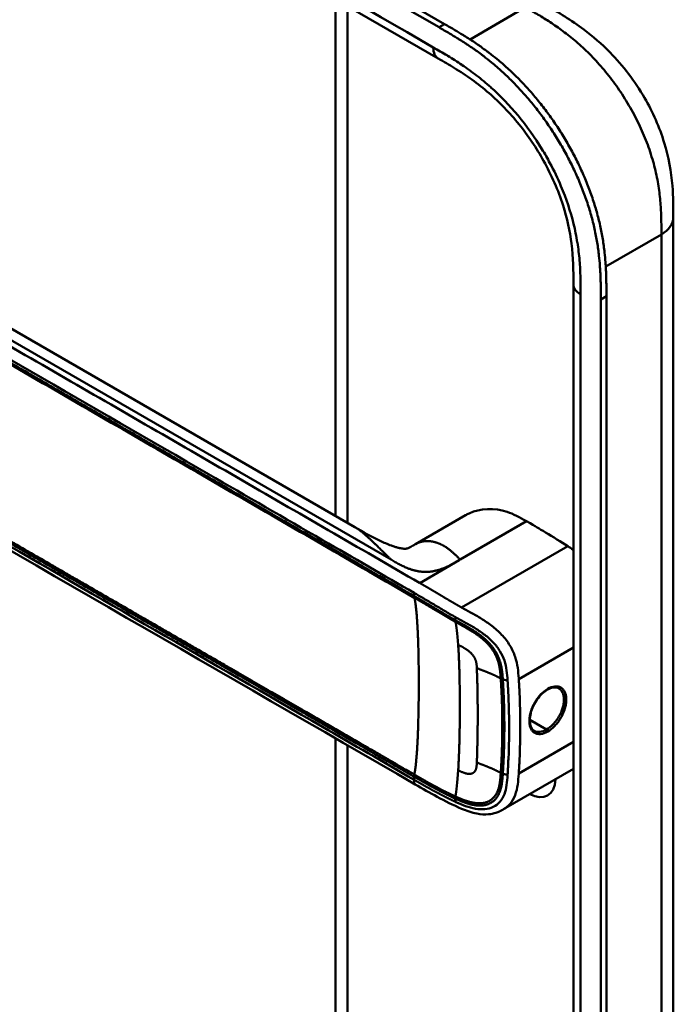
# Model space of a CAD drawing. Header units: millimetres. Extents: x 20 to 833, y 20 to 574.
# Tile 3 of 12: x 214 to 246, y 73 to 122. Entities that reach past the tile are written whole.
import ezdxf

# ---------------------------------------------------------------- set-up
doc = ezdxf.new("R2010")
doc.units = ezdxf.units.MM
doc.header["$LTSCALE"] = 2
doc.layers.add('Sichtbare Kanten(DIN)', color=7, linetype='Continuous', lineweight=50)
doc.layers.add('Sichtbare tangentiale Kanten(DIN)', color=7, linetype='Continuous', lineweight=50)

msp = doc.modelspace()

# ---------------------------------------------------------------- linework, layer by layer
at = {"layer": 'Sichtbare Kanten(DIN)'}
for p, q in [((234.115, 121.235), (189.29, 147.115)), ((189.564, 147.273), (234.39, 121.393)), ((234.081, 119.706), (193.091, 143.372)), ((229.036, 97.305), (229.036, 122.618)), ((234.081, 119.706), (234.081, 119.706)), ((229.988, 96.755), (198.221, 115.096)), ((245.601, 111.909), (245.601, 111.909)), ((240.704, 108.643), (240.704, 108.643)), ((240.704, 46.775), (240.704, 108.643)), ((242.32, 108.067), (242.32, 45.546)), ((242.046, 45.387), (242.046, 107.908)), ((235.415, 97.336), (232.958, 95.917)), ((229.036, 96.405), (229.036, 96.405)), ((229.036, 95.609), (229.036, 95.609)), ((232.615, 94.338), (232.615, 94.338)), ((232.528, 93.592), (232.528, 93.592)), ((232.74, 93.47), (232.74, 93.47)), ((237.189, 91.48), (237.189, 91.48)), ((235.662, 90.598), (235.663, 90.599)), ((237.207, 89.691), (237.207, 89.691)), ((229.036, 86.756), (229.036, 86.756)), ((229.036, 86.607), (229.036, 86.607)), ((229.036, 54.591), (229.036, 86.408)), ((237.307, 86.059), (237.307, 86.059)), ((237.539, 85.983), (237.539, 85.983)), ((240.704, 84.908), (237.284, 82.933)), ((232.946, 84.151), (232.946, 84.151)), ((237.284, 82.933), (237.284, 82.933))]:
    msp.add_line(p, q, dxfattribs=at)
for centre, major_axis, start_param, end_param in [((236.7, 91.198), (-2.8, 4.85), 0.009893, 0.010537), ((236.644, 91.165), (-2.76, 4.78), 6.246868, 6.247662), ((236.644, 91.165), (-2.34, 4.053), 6.056192, 6.056239), ((236.672, 91.181), (-2.32, 4.018), 6.063042, 6.063091), ((236.757, 91.23), (-2.3, 3.984), 6.09801, 6.098059), ((236.587, 91.132), (-2.3, 3.984), 6.012295, 6.012343), ((236.53, 91.1), (-2.26, 3.914), 5.965961, 5.96598), ((236.699, 91.199), (2.799, -4.849), 3.755149, 3.755152), ((236.644, 91.165), (-2.76, 4.78), 0.596305, 0.596308), ((236.813, 91.263), (-2.26, 3.914), 0.608456, 0.608473), ((236.87, 91.295), (-1.91, 3.309), 0.599588, 0.599593), ((236.587, 91.132), (2.3, -3.984), 3.918137, 3.918157), ((236.644, 91.165), (2.34, -4.053), 3.935383, 3.935402), ((236.53, 91.1), (-2.26, 3.914), 0.758688, 0.758708), ((236.672, 91.181), (-2.32, 4.018), 0.802604, 0.802622), ((236.644, 91.165), (2.34, -4.053), 5.30555, 5.3057), ((236.813, 91.263), (-2.26, 3.914), 2.483048, 2.483052), ((236.644, 91.165), (-2.76, 4.78), 2.193163, 2.193278), ((236.644, 91.165), (-2.76, 4.78), 2.502702, 2.502706), ((236.7, 91.198), (2.8, -4.85), 5.62772, 5.627723), ((238.51, 85.221), (0.93, -1.611), 5.076761, 5.076776), ((238.51, 85.221), (0.93, -1.611), 5.538923, 7.027295)]:
    msp.add_ellipse(centre, major_axis=major_axis, ratio=0.57735, start_param=start_param, end_param=end_param, dxfattribs=at)
for points, knots in [([(239.361, 122.312), (239.961, 121.965), (240.599, 121.59), (241.66, 120.796), (242.097, 120.419), (243.138, 119.355), (243.722, 118.593), (244.596, 117.083), (244.927, 116.331), (245.371, 114.877), (245.498, 114.158), (245.6, 112.933), (245.601, 112.407), (245.601, 111.909)], [0, 0, 0, 0, 0.636767, 0.636767, 1.094754, 1.094754, 1.798559, 1.798559, 2.40297, 2.40297, 2.975021, 2.975021, 3.432636, 3.432636, 3.432636, 3.432636]), ([(242.046, 107.908), (242.046, 108.006), (242.046, 108.201), (242.044, 108.448), (242.041, 108.698), (242.036, 108.899), (242.026, 109.154), (242.015, 109.36), (241.994, 109.672), (241.965, 109.989), (241.906, 110.474), (241.834, 110.913), (241.718, 111.47), (241.605, 111.922), (241.438, 112.49), (241.283, 112.947), (241.065, 113.516), (240.872, 113.969), (240.608, 114.53), (240.379, 114.973), (240.073, 115.516), (239.814, 115.941), (239.472, 116.46), (239.186, 116.863), (238.814, 117.35), (238.506, 117.724), (238.11, 118.173), (237.785, 118.516), (237.37, 118.921), (237.032, 119.228), (236.648, 119.551), (236.391, 119.756), (236.132, 119.951), (235.959, 120.077), (235.743, 120.229), (235.571, 120.346), (235.355, 120.489), (235.182, 120.599), (234.924, 120.759), (234.582, 120.965), (234.284, 121.137), (234.115, 121.235)], [0.0000095, 0.0000095, 0.0000095, 0.0000095, 0.0208425, 0.0416756, 0.0520922, 0.0729253, 0.0833418, 0.1041749, 0.1145915, 0.1458411, 0.1666742, 0.2083404, 0.2291735, 0.2708396, 0.2916727, 0.3333389, 0.354172, 0.3958382, 0.4166713, 0.4583375, 0.4791706, 0.5208368, 0.5416698, 0.583336, 0.6041691, 0.6458353, 0.6666684, 0.7083346, 0.7291677, 0.7708339, 0.7916669, 0.8229166, 0.8333331, 0.8541662, 0.8645828, 0.8854159, 0.8958324, 0.9166655, 0.927082, 0.9583317, 0.9999979, 0.9999979, 0.9999979, 0.9999979]), ([(234.39, 121.393), (234.559, 121.296), (234.856, 121.124), (235.198, 120.918), (235.457, 120.757), (235.629, 120.647), (235.845, 120.505), (236.018, 120.387), (236.234, 120.235), (236.406, 120.11), (236.665, 119.914), (236.923, 119.71), (237.307, 119.386), (237.644, 119.08), (238.059, 118.674), (238.384, 118.332), (238.781, 117.883), (239.089, 117.508), (239.461, 117.021), (239.747, 116.618), (240.088, 116.1), (240.348, 115.674), (240.653, 115.131), (240.882, 114.688), (241.146, 114.128), (241.34, 113.674), (241.558, 113.105), (241.712, 112.649), (241.879, 112.08), (241.993, 111.629), (242.108, 111.071), (242.18, 110.632), (242.24, 110.148), (242.268, 109.831), (242.29, 109.518), (242.3, 109.312), (242.31, 109.058), (242.315, 108.856), (242.319, 108.607), (242.32, 108.36), (242.32, 108.164), (242.32, 108.067)], [-0.9999979, -0.9999979, -0.9999979, -0.9999979, -0.9583317, -0.927082, -0.9166655, -0.8958324, -0.8854159, -0.8645828, -0.8541662, -0.8333331, -0.8229166, -0.7916669, -0.7708339, -0.7291677, -0.7083346, -0.6666684, -0.6458353, -0.6041691, -0.583336, -0.5416698, -0.5208368, -0.4791706, -0.4583375, -0.4166713, -0.3958382, -0.354172, -0.3333389, -0.2916727, -0.2708396, -0.2291735, -0.2083404, -0.1666742, -0.1458411, -0.1145915, -0.1041749, -0.0833418, -0.0729253, -0.0520922, -0.0416756, -0.0208425, -0.0000095, -0.0000095, -0.0000095, -0.0000095]), ([(240.704, 108.643), (240.704, 109.306), (240.698, 109.953), (240.536, 111.239), (240.4, 111.874), (239.961, 113.243), (239.633, 113.995), (238.888, 115.327), (238.478, 115.934), (237.579, 117.051), (237.077, 117.568), (236.015, 118.491), (235.445, 118.888), (234.612, 119.399), (234.348, 119.551), (234.081, 119.706)], [0, 0, 0, 0, 0.609028, 0.609028, 1.140262, 1.140262, 1.745142, 1.745142, 2.28517, 2.28517, 2.850958, 2.850958, 3.470181, 3.470181, 3.753639, 3.753639, 3.753639, 3.753639]), ([(245.601, 111.909), (245.601, 101.023), (245.601, 90.136), (245.601, 69.513), (245.601, 59.777), (245.601, 50.041)], [0, 0, 0, 0, 10, 10, 18.94314, 18.94314, 18.94314, 18.94314]), ([(232.946, 84.151), (223.518, 89.594), (214.09, 95.037), (202.096, 101.962), (199.529, 103.443), (195.68, 105.667), (194.381, 106.405), (192.633, 107.643), (192.072, 108.089), (191.396, 108.846), (191.194, 109.125), (190.978, 109.583), (190.92, 109.748), (190.861, 110.009), (190.846, 110.1), (190.831, 110.244), (190.827, 110.293), (190.824, 110.37), (190.823, 110.397), (190.822, 110.44), (190.821, 110.455), (190.821, 110.479), (190.821, 110.487), (190.821, 110.501), (190.821, 110.506), (190.821, 110.514), (190.821, 110.517), (190.821, 110.522), (190.821, 110.523), (190.821, 110.526), (190.821, 110.528), (190.821, 110.529)], [0.000012, 0.000012, 0.000012, 0.000012, 10, 10, 12.721815, 12.721815, 14.083382, 14.083382, 14.788117, 14.788117, 15.165559, 15.165559, 15.364309, 15.364309, 15.466235, 15.466235, 15.51796, 15.51796, 15.544267, 15.544267, 15.557804, 15.557804, 15.564928, 15.564928, 15.568801, 15.568801, 15.570957, 15.570957, 15.572137, 15.572137, 15.573377, 15.573377, 15.573377, 15.573377]), ([(238.408, 97.039), (238.065, 97.237), (237.77, 97.398), (237.461, 97.501), (236.82, 97.714), (236.136, 97.677), (235.594, 97.428), (235.533, 97.4), (235.473, 97.369), (235.416, 97.336)], [-2.989299, -2.989299, -2.989299, -2.989299, -2.535557, -2.535557, -2.535557, -1.593411, -1.593411, -1.593411, -1.487163, -1.487163, -1.487163, -1.487163]), ([(240.424, 95.821), (240.095, 96.028), (239.703, 96.273), (238.984, 96.706), (238.905, 96.752), (238.408, 97.039)], [-1.067267, -1.067267, -1.067267, -1.067267, -0.527761, -0.527761, 0, 0, 0, 0]), ([(229.99, 96.754), (230.376, 96.531), (230.778, 96.294), (231.402, 96.001), (231.585, 95.921), (231.838, 95.83), (231.895, 95.81), (232.006, 95.775), (232.06, 95.759), (232.136, 95.74), (232.16, 95.734), (232.205, 95.723), (232.226, 95.719), (232.284, 95.708), (232.315, 95.703), (232.388, 95.694), (232.414, 95.694), (232.457, 95.694), (232.471, 95.695), (232.525, 95.702), (232.556, 95.705), (232.71, 95.778), (232.762, 95.805), (232.835, 95.846)], [0, 0, 0, 0, 0.412798, 0.412798, 0.571706, 0.571706, 0.617207, 0.617207, 0.658837, 0.658837, 0.679527, 0.679527, 0.700225, 0.700225, 0.742052, 0.742052, 0.82549, 0.82549, 0.921407, 0.921407, 1.209516, 1.209516, 1.309538, 1.309538, 1.309538, 1.309538]), ([(239.427, 88.793), (239.341, 88.744), (239.254, 88.678), (239.087, 88.52), (239.006, 88.426), (238.861, 88.222), (238.796, 88.11), (238.688, 87.881), (238.645, 87.761), (238.587, 87.53), (238.571, 87.416), (238.567, 87.211), (238.579, 87.117), (238.625, 86.961), (238.661, 86.896), (238.73, 86.818), (238.758, 86.795), (238.79, 86.777)], [0, 0, 0, 0, 0.0929743, 0.0929743, 0.1876662, 0.1876662, 0.2826213, 0.2826213, 0.3785871, 0.3785871, 0.4744447, 0.4744447, 0.5687909, 0.5687909, 0.662474, 0.662474, 0.7185746, 0.7185746, 0.7185746, 0.7185746]), ([(239.991, 88.855), (239.925, 88.892), (239.845, 88.91), (239.672, 88.898), (239.577, 88.871), (239.463, 88.813), (239.445, 88.804), (239.427, 88.793)], [0, 0, 0, 0, 0.1124138, 0.1124138, 0.2176118, 0.2176118, 0.2371353, 0.2371353, 0.2371353, 0.2371353]), ([(237.284, 82.933), (237.279, 82.931), (237.274, 82.928), (237.262, 82.921), (237.256, 82.917), (237.24, 82.908), (237.23, 82.903), (237.204, 82.889), (237.188, 82.88), (237.143, 82.856), (237.113, 82.842), (237.025, 82.802), (236.965, 82.779), (236.787, 82.722), (236.667, 82.698), (236.356, 82.67), (236.163, 82.685), (235.717, 82.768), (235.465, 82.857), (234.807, 83.134), (234.416, 83.335), (233.666, 83.737), (233.306, 83.943), (232.946, 84.151)], [0, 0, 0, 0, 0.004984, 0.004984, 0.010551, 0.010551, 0.018857, 0.018857, 0.032649, 0.032649, 0.058506, 0.058506, 0.111776, 0.111776, 0.219064, 0.219064, 0.389016, 0.389016, 0.623188, 0.623188, 1.027902, 1.027902, 1.409262, 1.409262, 1.409262, 1.409262])]:
    msp.add_open_spline(points, degree=3, knots=knots, dxfattribs=at)
for points, degree in [([(229.989, 96.755), (229.989, 96.755), (229.989, 96.755), (229.989, 96.755), (229.989, 96.755), (229.989, 96.755), (229.99, 96.754), (229.99, 96.754)], 7), ([(232.967, 95.922), (232.94, 95.907), (232.913, 95.891), (232.887, 95.876), (232.861, 95.861), (232.835, 95.846)], 5), ([(232.958, 95.917), (232.961, 95.919), (232.964, 95.921), (232.967, 95.922)], 3), ([(240.424, 95.821), (240.517, 95.762), (240.611, 95.702), (240.704, 95.641)], 3), ([(239.991, 88.855), (239.991, 88.855), (239.991, 88.855), (239.991, 88.855)], 3), ([(236.006, 88.445), (236.006, 88.445), (236.006, 88.445), (236.006, 88.445)], 3), ([(236.007, 86.777), (236.007, 86.777), (236.007, 86.777), (236.008, 86.777)], 3)]:
    msp.add_open_spline(points, degree=degree, dxfattribs=at)
at = {"layer": 'Sichtbare tangentiale Kanten(DIN)'}
for p, q in [((229.622, 122.28), (229.622, 96.967)), ((235.635, 120.642), (238.358, 122.215)), ((239.449, 121.56), (239.449, 121.56)), ((234.115, 121.235), (234.39, 121.393)), ((241.565, 119.852), (241.565, 119.852)), ((197.579, 114.896), (231.762, 95.161)), ((244.989, 112.37), (244.989, 112.37)), ((245.016, 111.093), (242.289, 109.518)), ((242.046, 107.908), (242.32, 108.067)), ((235.154, 95.16), (238.408, 97.039)), ((229.622, 96.066), (229.622, 96.066)), ((240.424, 95.821), (235.222, 92.817)), ((229.622, 95.271), (229.622, 95.27)), ((233.172, 94.016), (235.109, 95.134)), ((235.109, 95.134), (235.154, 95.16)), ((232.682, 93.503), (232.682, 93.503)), ((232.892, 93.382), (232.892, 93.531)), ((234.908, 92.2), (234.919, 92.345)), ((240.704, 90.857), (238.024, 89.309)), ((237.243, 89.292), (237.475, 89.241)), ((237.303, 88.041), (237.303, 88.041)), ((237.538, 87.905), (237.538, 87.905)), ((238.095, 87.584), (238.095, 87.584)), ((239.387, 86.838), (238.569, 87.31)), ((229.622, 86.418), (229.622, 86.417)), ((229.622, 86.268), (229.622, 86.268)), ((229.622, 86.07), (229.622, 53.774)), ((240.704, 86.232), (238.024, 84.684)), ((232.892, 84.38), (232.892, 84.53)), ((237.243, 84.667), (237.475, 84.616)), ((234.908, 83.456), (234.919, 83.3))]:
    msp.add_line(p, q, dxfattribs=at)
for centre, major_axis, ratio, start_param, end_param in [((234.63, 84.285), (0.206, 7.959), 0.058822, 5.715032, 6.102647), ((234.629, 91.076), (0.174, -7.758), 0.062155, 0.250345, 0.637485)]:
    msp.add_ellipse(centre, major_axis=major_axis, ratio=ratio, start_param=start_param, end_param=end_param, dxfattribs=at)
for points, degree in [([(233.833, 120.255), (220.169, 128.144), (206.506, 136.032), (192.842, 143.921)], 3), ([(234.081, 119.706), (233.928, 119.794), (233.833, 119.984), (233.833, 120.255)], 3), ([(245.016, 111.093), (245.406, 111.318), (245.601, 111.614), (245.601, 111.909)], 3), ([(245.016, 49.225), (245.016, 80.159), (245.016, 111.093)], 2), ([(240.704, 108.643), (240.704, 108.466), (240.822, 108.289), (241.056, 108.153)], 3), ([(241.056, 46.285), (241.056, 66.908), (241.056, 87.531), (241.056, 108.153)], 3), ([(229.99, 96.754), (230.125, 96.676), (230.284, 96.566), (230.472, 96.415), (230.698, 96.212), (230.976, 95.944), (231.322, 95.598), (231.762, 95.161)], 7), ([(235.154, 95.16), (234.798, 95.515), (234.511, 95.802), (234.19, 96.001), (233.844, 96.109), (233.513, 96.13), (233.225, 96.067), (232.967, 95.922)], 7), ([(231.762, 95.161), (232.499, 94.735), (233.038, 94.424), (233.835, 94.416), (234.381, 94.715), (235.109, 95.134)], 5), ([(232.905, 84.634), (233.08, 85.436), (233.167, 87.732), (233.167, 90.494), (233.08, 92.691), (232.905, 93.292)], 5), ([(235.969, 89.848), (235.96, 90.06), (235.954, 90.242), (235.862, 90.437), (235.713, 90.611), (235.507, 90.766), (235.296, 90.865), (235.056, 90.987)], 7), ([(235.056, 84.847), (235.12, 85.889), (235.152, 87.247), (235.152, 88.699), (235.12, 90.02), (235.056, 90.987)], 5), ([(237.143, 89.331), (236.937, 89.457), (236.706, 89.563), (236.46, 89.658), (236.21, 89.75), (235.969, 89.848)], 5), ([(235.969, 89.848), (236.007, 88.946), (236.019, 88.027), (236.019, 87.102), (236.007, 86.17), (235.969, 85.224)], 5), ([(239.444, 88.831), (239.444, 88.812), (239.437, 88.799), (239.427, 88.793)], 3), ([(239.387, 86.838), (239.419, 86.82), (239.444, 86.775), (239.444, 86.739)], 3), ([(235.969, 85.224), (235.96, 85.002), (235.954, 84.807), (235.861, 84.668), (235.713, 84.6), (235.507, 84.622), (235.296, 84.726), (235.056, 84.847)], 7), ([(237.143, 84.706), (236.937, 84.833), (236.706, 84.939), (236.46, 85.033), (236.21, 85.125), (235.969, 85.224)], 5), ([(232.946, 84.151), (232.918, 84.167), (232.9, 84.2), (232.892, 84.251), (232.892, 84.314), (232.892, 84.38)], 5)]:
    msp.add_open_spline(points, degree=degree, dxfattribs=at)
for points, degree, knots in [([(245.016, 111.093), (245.016, 111.298), (245.016, 111.509), (245.012, 111.723), (245.008, 111.961), (245, 112.202), (244.984, 112.444), (244.967, 112.708), (244.942, 112.974), (244.905, 113.244), (244.867, 113.525), (244.816, 113.81), (244.75, 114.106), (244.683, 114.404), (244.601, 114.708), (244.504, 115.014), (244.406, 115.322), (244.292, 115.632), (244.164, 115.94), (244.035, 116.248), (243.892, 116.554), (243.735, 116.857), (243.58, 117.156), (243.41, 117.453), (243.23, 117.74), (243.05, 118.027), (242.861, 118.303), (242.663, 118.569), (242.466, 118.834), (242.261, 119.088), (242.049, 119.331), (241.841, 119.569), (241.625, 119.797), (241.404, 120.014), (241.19, 120.222), (240.971, 120.42), (240.75, 120.607), (240.538, 120.784), (240.324, 120.951), (240.109, 121.109), (239.904, 121.258), (239.698, 121.399), (239.491, 121.533), (239.295, 121.659), (239.1, 121.78), (238.906, 121.895), (238.722, 122.005), (238.539, 122.11), (238.361, 122.213)], 3, [0, 0, 0, 0, 0.200333, 0.200333, 0.200333, 0.423418, 0.423418, 0.423418, 0.666166, 0.666166, 0.666166, 0.918702, 0.918702, 0.918702, 1.172126, 1.172126, 1.172126, 1.426817, 1.426817, 1.426817, 1.680705, 1.680705, 1.680705, 1.931989, 1.931989, 1.931989, 2.183319, 2.183319, 2.183319, 2.432871, 2.432871, 2.432871, 2.676761, 2.676761, 2.676761, 2.911928, 2.911928, 2.911928, 3.136372, 3.136372, 3.136372, 3.349104, 3.349104, 3.349104, 3.549929, 3.549929, 3.549929, 3.740151, 3.740151, 3.740151, 3.740151]), ([(239.553, 114.584), (239.429, 114.816), (239.298, 115.045), (239.162, 115.268), (238.81, 115.844), (238.41, 116.403), (237.989, 116.908), (237.572, 117.41), (237.121, 117.878), (236.659, 118.292), (236.657, 118.294), (236.656, 118.295), (236.654, 118.297), (236.425, 118.502), (236.192, 118.695), (235.959, 118.876), (235.956, 118.877), (235.954, 118.879), (235.952, 118.881), (235.719, 119.061), (235.485, 119.229), (235.252, 119.386), (235.248, 119.389), (235.244, 119.392), (235.24, 119.394), (235.012, 119.548), (234.786, 119.691), (234.541, 119.839), (234.537, 119.842), (234.533, 119.844), (234.529, 119.847), (234.289, 119.991), (234.061, 120.123), (233.833, 120.255)], 3, [62.33301, 62.33301, 62.33301, 62.33301, 62.530517, 62.530517, 62.530517, 63.043494, 63.043494, 63.043494, 63.552237, 63.552237, 63.552237, 63.554207, 63.554207, 63.554207, 63.806635, 63.806635, 63.806635, 63.809067, 63.809067, 63.809067, 64.060403, 64.060403, 64.060403, 64.06491, 64.06491, 64.06491, 64.312256, 64.312256, 64.312256, 64.316327, 64.316327, 64.316327, 64.558412, 64.558412, 64.558412, 64.558412]), ([(233.172, 94.016), (233.171, 94.017), (233.168, 94.019), (231.685, 94.875), (230.186, 95.741), (227.192, 97.469), (225.696, 98.333), (222.707, 100.059), (221.213, 100.921), (218.224, 102.647), (216.729, 103.51), (213.738, 105.237), (212.242, 106.101), (209.251, 107.827), (207.757, 108.69), (205.517, 109.983), (204.77, 110.415), (203.276, 111.277), (202.529, 111.709), (201.032, 112.573), (200.284, 113.005), (198.787, 113.869), (198.039, 114.301), (197.293, 114.731)], 3, [0, 0, 0, 0, 0.003774, 0.003774, 1.589417, 1.589417, 3.175061, 3.175061, 4.760704, 4.760704, 6.346347, 6.346347, 7.93199, 7.93199, 9.517633, 9.517633, 10.310454, 10.310454, 11.103276, 11.103276, 11.896097, 11.896097, 12.687417, 12.687417, 12.687417, 12.687417]), ([(241.049, 108.96), (241.042, 109.26), (241.028, 109.531), (241.005, 109.809), (241.004, 109.814), (241.004, 109.819), (241.004, 109.823), (240.98, 110.106), (240.945, 110.398), (240.897, 110.693), (240.897, 110.695), (240.896, 110.698), (240.896, 110.7), (240.848, 110.997), (240.787, 111.3), (240.712, 111.603), (240.712, 111.605), (240.711, 111.606), (240.711, 111.607), (240.56, 112.219), (240.349, 112.851), (240.092, 113.46), (239.933, 113.836), (239.752, 114.214), (239.553, 114.584)], 3, [60.744241, 60.744241, 60.744241, 60.744241, 60.992687, 60.992687, 60.992687, 60.996983, 60.996983, 60.996983, 61.249514, 61.249514, 61.249514, 61.251636, 61.251636, 61.251636, 61.505377, 61.505377, 61.505377, 61.506519, 61.506519, 61.506519, 62.017834, 62.017834, 62.017834, 62.33301, 62.33301, 62.33301, 62.33301]), ([(197.013, 114.246), (199.829, 112.62), (202.653, 110.99), (205.467, 109.366), (211.245, 106.03), (217.036, 102.686), (222.816, 99.349), (224.679, 98.274), (226.543, 97.197), (228.409, 96.12), (229.909, 95.254), (231.413, 94.386), (232.892, 93.531)], 3, [23.229983, 23.229983, 23.229983, 23.229983, 26.216835, 26.216835, 26.216835, 32.351591, 32.351591, 32.351591, 34.327983, 34.327983, 34.327983, 35.917386, 35.917386, 35.917386, 35.917386]), ([(232.894, 93.381), (232.892, 93.382), (232.003, 93.896), (230.211, 94.93), (227.508, 96.491), (223.923, 98.561), (219.439, 101.149), (214.952, 103.74), (210.468, 106.329), (206.433, 108.659), (202.843, 110.731), (200.152, 112.285), (198.359, 113.32), (197.462, 113.838), (197.013, 114.097)], 5, [20.643738, 20.643738, 20.643738, 20.643738, 20.643738, 20.643738, 20.647429, 22.23307, 23.81871, 25.404351, 26.989992, 28.575633, 30.161274, 31.746914, 32.539735, 33.332924, 33.332924, 33.332924, 33.332924, 33.332924, 33.332924]), ([(197.026, 114.007), (197.774, 113.576), (198.521, 113.144), (200.016, 112.281), (200.763, 111.85), (203.006, 110.555), (204.501, 109.692), (207.491, 107.965), (208.986, 107.102), (211.975, 105.376), (213.47, 104.513), (216.46, 102.787), (217.956, 101.923), (220.946, 100.197), (222.44, 99.334), (225.429, 97.609), (226.924, 96.746), (229.92, 95.016), (231.423, 94.148), (232.905, 93.292)], 3, [3.014705, 3.014705, 3.014705, 3.014705, 3.807868, 3.807868, 4.600688, 4.600688, 6.186329, 6.186329, 7.77197, 7.77197, 9.357611, 9.357611, 10.943251, 10.943251, 12.528892, 12.528892, 14.114533, 14.114533, 15.703149, 15.703149, 15.703149, 15.703149]), ([(241.056, 108.153), (241.056, 108.192), (241.056, 108.231), (241.056, 108.303), (241.056, 108.336), (241.056, 108.401), (241.056, 108.434), (241.055, 108.63), (241.053, 108.794), (241.049, 108.96)], 3, [60.4984537, 60.4984537, 60.4984537, 60.4984537, 60.5342773, 60.5342773, 60.5642722, 60.5642722, 60.5942671, 60.5942671, 60.7442414, 60.7442414, 60.7442414, 60.7442414]), ([(197.014, 105.244), (197.014, 105.244), (197.462, 104.985), (198.359, 104.467), (200.152, 103.432), (202.843, 101.878), (206.433, 99.806), (210.468, 97.476), (214.952, 94.887), (219.44, 92.296), (223.924, 89.707), (227.51, 87.637), (230.212, 86.077), (232.003, 85.043), (232.892, 84.53)], 5, [0, 0, 0, 0, 0, 0, 0.000115, 0.792936, 1.585758, 3.171401, 4.757044, 6.342687, 7.92833, 9.513973, 11.099617, 12.688168, 12.688168, 12.688168, 12.688168, 12.688168, 12.688168]), ([(232.907, 84.632), (232.905, 84.634), (232.016, 85.147), (230.224, 86.182), (227.521, 87.742), (223.935, 89.812), (219.452, 92.401), (214.964, 94.992), (210.48, 97.58), (206.445, 99.91), (202.856, 101.983), (200.165, 103.536), (198.372, 104.572), (197.475, 105.089), (197.026, 105.348)], 5, [20.643505, 20.643505, 20.643505, 20.643505, 20.643505, 20.643505, 20.647304, 22.232947, 23.81859, 25.404233, 26.989877, 28.57552, 30.161163, 31.746806, 32.539627, 33.332646, 33.332646, 33.332646, 33.332646, 33.332646, 33.332646]), ([(232.892, 84.38), (231.395, 85.245), (229.903, 86.106), (228.408, 86.969), (222.935, 90.129), (217.463, 93.288), (211.986, 96.451), (208.307, 98.574), (204.64, 100.692), (200.96, 102.816), (199.645, 103.575), (198.327, 104.336), (197.013, 105.095)], 3, [0, 0, 0, 0, 1.585642, 1.585642, 1.585642, 7.391542, 7.391542, 7.391542, 11.290432, 11.290432, 11.290432, 12.683632, 12.683632, 12.683632, 12.683632]), ([(235.222, 92.817), (235.222, 92.817), (235.216, 92.82), (235.159, 92.852), (235.049, 92.914), (234.885, 93.008), (234.664, 93.137), (234.432, 93.275), (234.23, 93.396), (234.055, 93.5), (233.907, 93.588), (233.783, 93.661), (233.659, 93.733), (233.513, 93.82), (233.392, 93.89), (233.295, 93.946), (233.222, 93.987), (233.175, 94.015)], 5, [0, 0, 0, 0, 0, 0, 0.0000229, 0.0096916, 0.0982564, 0.1868211, 0.2753859, 0.3639507, 0.4082331, 0.4525155, 0.4967979, 0.5410803, 0.5853627, 0.6296451, 0.7144354, 0.7144354, 0.7144354, 0.7144354, 0.7144354, 0.7144354]), ([(232.895, 93.53), (232.974, 93.484), (233.053, 93.439), (233.132, 93.393), (233.173, 93.369), (233.214, 93.345), (233.255, 93.322), (233.296, 93.298), (233.336, 93.274), (233.377, 93.25), (233.418, 93.226), (233.459, 93.202), (233.5, 93.178), (233.541, 93.153), (233.582, 93.129), (233.623, 93.105), (233.664, 93.081), (233.706, 93.056), (233.747, 93.032), (233.788, 93.007), (233.829, 92.983), (233.871, 92.958), (233.954, 92.908), (234.038, 92.858), (234.123, 92.808), (234.209, 92.757), (234.295, 92.705), (234.384, 92.653), (234.472, 92.601), (234.562, 92.549), (234.651, 92.497), (234.741, 92.445), (234.83, 92.394), (234.919, 92.345)], 3, [35.9173864, 35.9173864, 35.9173864, 35.9173864, 36.0021913, 36.0021913, 36.0021913, 36.0464737, 36.0464737, 36.0464737, 36.0907561, 36.0907561, 36.0907561, 36.1350385, 36.1350385, 36.1350385, 36.1793209, 36.1793209, 36.1793209, 36.2236033, 36.2236033, 36.2236033, 36.2678857, 36.2678857, 36.2678857, 36.3564505, 36.3564505, 36.3564505, 36.4450153, 36.4450153, 36.4450153, 36.5335801, 36.5335801, 36.5335801, 36.6222122, 36.6222122, 36.6222122, 36.6222122]), ([(234.908, 92.2), (234.908, 92.2), (234.855, 92.23), (234.748, 92.291), (234.588, 92.383), (234.377, 92.507), (234.119, 92.66), (233.867, 92.812), (233.62, 92.957), (233.377, 93.102), (233.183, 93.214), (233.039, 93.297), (232.943, 93.353), (232.897, 93.379)], 5, [19.9459827, 19.9459827, 19.9459827, 19.9459827, 19.9459827, 19.9459827, 19.9460686, 20.0337387, 20.1214087, 20.2090787, 20.2967487, 20.3844187, 20.4720888, 20.5597588, 20.6429705, 20.6429705, 20.6429705, 20.6429705, 20.6429705, 20.6429705]), ([(232.905, 93.292), (232.952, 93.265), (233.049, 93.209), (233.194, 93.125), (233.388, 93.013), (233.63, 92.869), (233.878, 92.723), (234.128, 92.572), (234.386, 92.419), (234.597, 92.295), (234.757, 92.203), (234.864, 92.143), (234.918, 92.113)], 5, [15.703149, 15.703149, 15.703149, 15.703149, 15.703149, 15.703149, 15.7878438, 15.8755138, 15.9631839, 16.0508539, 16.1385239, 16.2261939, 16.3138639, 16.4021379, 16.4021379, 16.4021379, 16.4021379, 16.4021379, 16.4021379]), ([(238.024, 89.309), (238.023, 89.317), (238.023, 89.325), (238.022, 89.333), (238.011, 89.505), (237.997, 89.678), (237.972, 89.855), (237.946, 90.033), (237.908, 90.215), (237.846, 90.4), (237.785, 90.586), (237.699, 90.775), (237.588, 90.959), (237.476, 91.143), (237.339, 91.321), (237.186, 91.482), (237.034, 91.644), (236.868, 91.79), (236.699, 91.92), (236.53, 92.051), (236.357, 92.167), (236.188, 92.271), (236.019, 92.376), (235.854, 92.469), (235.694, 92.558), (235.533, 92.646), (235.378, 92.73), (235.222, 92.817)], 3, [0, 0, 0, 0, 0.007362, 0.007362, 0.007362, 0.167688, 0.167688, 0.167688, 0.328015, 0.328015, 0.328015, 0.488341, 0.488341, 0.488341, 0.648667, 0.648667, 0.648667, 0.808994, 0.808994, 0.808994, 0.96932, 0.96932, 0.96932, 1.129647, 1.129647, 1.129647, 1.28995, 1.28995, 1.28995, 1.28995]), ([(237.243, 89.292), (237.242, 89.292), (237.237, 89.379), (237.224, 89.553), (237.2, 89.816), (237.13, 90.173), (236.933, 90.64), (236.598, 91.081), (236.18, 91.448), (235.736, 91.741), (235.399, 91.93), (235.152, 92.065), (234.989, 92.155), (234.908, 92.2)], 5, [18.881507, 18.881507, 18.881507, 18.881507, 18.881507, 18.881507, 18.882697, 19.015618, 19.14854, 19.281461, 19.414383, 19.547304, 19.680226, 19.813147, 19.945983, 19.945983, 19.945983, 19.945983, 19.945983, 19.945983]), ([(234.919, 92.345), (234.928, 92.339), (234.938, 92.334), (234.947, 92.329), (235.107, 92.24), (235.263, 92.156), (235.421, 92.068), (235.579, 91.981), (235.738, 91.891), (235.896, 91.793), (236.054, 91.696), (236.211, 91.59), (236.36, 91.475), (236.51, 91.361), (236.651, 91.236), (236.777, 91.102), (236.903, 90.969), (237.014, 90.825), (237.105, 90.676), (237.196, 90.526), (237.267, 90.371), (237.319, 90.214), (237.371, 90.057), (237.405, 89.898), (237.428, 89.736), (237.451, 89.574), (237.464, 89.41), (237.475, 89.241)], 3, [36.622212, 36.622212, 36.622212, 36.622212, 36.631814, 36.631814, 36.631814, 36.79214, 36.79214, 36.79214, 36.952466, 36.952466, 36.952466, 37.112793, 37.112793, 37.112793, 37.273119, 37.273119, 37.273119, 37.433446, 37.433446, 37.433446, 37.593772, 37.593772, 37.593772, 37.754099, 37.754099, 37.754099, 37.914067, 37.914067, 37.914067, 37.914067]), ([(234.918, 92.113), (234.998, 92.068), (235.16, 91.978), (235.403, 91.846), (235.731, 91.661), (236.153, 91.38), (236.541, 91.035), (236.848, 90.627), (237.033, 90.188), (237.101, 89.845), (237.125, 89.588), (237.137, 89.416), (237.143, 89.331)], 5, [0, 0, 0, 0, 0, 0, 0.132315, 0.265237, 0.398158, 0.53108, 0.664001, 0.796923, 0.929844, 1.062736, 1.062736, 1.062736, 1.062736, 1.062736, 1.062736]), ([(237.143, 89.331), (237.143, 89.331), (237.143, 89.33), (237.151, 89.215), (237.164, 88.985), (237.185, 88.637), (237.202, 88.178), (237.218, 87.601), (237.221, 87.024), (237.218, 86.447), (237.202, 85.867), (237.185, 85.404), (237.164, 85.055), (237.151, 84.822), (237.143, 84.706)], 5, [17.464876, 17.464876, 17.464876, 17.464876, 17.464876, 17.464876, 17.464906, 17.466133, 17.643037, 17.819941, 17.996845, 18.173749, 18.350653, 18.527557, 18.704461, 18.882622, 18.882622, 18.882622, 18.882622, 18.882622, 18.882622]), ([(237.243, 84.667), (237.243, 84.667), (237.25, 84.783), (237.264, 85.014), (237.284, 85.364), (237.301, 85.827), (237.317, 86.407), (237.32, 86.985), (237.317, 87.563), (237.301, 88.141), (237.284, 88.6), (237.264, 88.948), (237.25, 89.177), (237.243, 89.292)], 5, [0.000001, 0.000001, 0.000001, 0.000001, 0.000001, 0.000001, 0.000038, 0.176942, 0.353846, 0.53075, 0.707654, 0.884558, 1.061462, 1.238366, 1.415305, 1.415305, 1.415305, 1.415305, 1.415305, 1.415305]), ([(237.475, 89.241), (237.476, 89.233), (237.476, 89.224), (237.477, 89.215), (237.483, 89.122), (237.489, 89.028), (237.494, 88.934), (237.5, 88.839), (237.505, 88.745), (237.51, 88.649), (237.519, 88.459), (237.527, 88.268), (237.533, 88.077), (237.563, 87.177), (237.557, 86.285), (237.518, 85.382), (237.515, 85.325), (237.512, 85.269), (237.51, 85.213), (237.505, 85.117), (237.5, 85.021), (237.494, 84.926), (237.489, 84.831), (237.483, 84.736), (237.477, 84.642), (237.476, 84.634), (237.476, 84.625), (237.475, 84.616)], 3, [0, 0, 0, 0, 0.008036, 0.008036, 0.008036, 0.096166, 0.096166, 0.096166, 0.184296, 0.184296, 0.184296, 0.360556, 0.360556, 0.360556, 1.190148, 1.190148, 1.190148, 1.241854, 1.241854, 1.241854, 1.329984, 1.329984, 1.329984, 1.418114, 1.418114, 1.418114, 1.426148, 1.426148, 1.426148, 1.426148]), ([(238.024, 84.684), (238.024, 84.691), (238.025, 84.7), (238.025, 84.708), (238.031, 84.796), (238.036, 84.884), (238.041, 84.973), (238.047, 85.069), (238.052, 85.165), (238.057, 85.262), (238.066, 85.456), (238.074, 85.65), (238.081, 85.845), (238.087, 86.039), (238.092, 86.232), (238.095, 86.425), (238.098, 86.618), (238.1, 86.81), (238.1, 87.002), (238.1, 87.194), (238.098, 87.386), (238.095, 87.579), (238.092, 87.771), (238.087, 87.964), (238.081, 88.157), (238.074, 88.35), (238.066, 88.544), (238.057, 88.736), (238.052, 88.832), (238.047, 88.928), (238.041, 89.023), (238.036, 89.119), (238.03, 89.214), (238.024, 89.309)], 3, [0, 0, 0, 0, 0.00741, 0.00741, 0.00741, 0.088467, 0.088467, 0.088467, 0.176597, 0.176597, 0.176597, 0.352857, 0.352857, 0.352857, 0.529117, 0.529117, 0.529117, 0.705376, 0.705376, 0.705376, 0.881636, 0.881636, 0.881636, 1.057896, 1.057896, 1.057896, 1.234156, 1.234156, 1.234156, 1.322285, 1.322285, 1.322285, 1.410732, 1.410732, 1.410732, 1.410732]), ([(239.444, 86.739), (239.325, 86.671), (239.147, 86.608), (238.939, 86.616), (238.803, 86.667), (238.691, 86.76), (238.608, 86.893), (238.557, 87.06), (238.54, 87.255), (238.557, 87.471), (238.608, 87.699), (238.691, 87.93), (238.803, 88.156), (238.939, 88.366), (239.147, 88.619), (239.325, 88.763), (239.444, 88.831)], 3, [0, 0, 0, 0, 0.1229603, 0.1844403, 0.2459204, 0.3074004, 0.3688805, 0.4303605, 0.4918406, 0.5533206, 0.6148007, 0.6762807, 0.7377608, 0.7992408, 0.8607209, 0.983681, 0.983681, 0.983681, 0.983681]), ([(239.387, 86.838), (239.498, 86.902), (239.61, 86.992), (239.713, 87.1), (239.727, 87.114), (239.741, 87.13), (239.755, 87.145), (239.792, 87.186), (239.827, 87.229), (239.861, 87.274), (239.907, 87.336), (239.951, 87.401), (239.99, 87.469), (240.013, 87.507), (240.034, 87.546), (240.053, 87.585), (240.069, 87.616), (240.083, 87.646), (240.097, 87.678), (240.128, 87.749), (240.155, 87.82), (240.177, 87.892), (240.195, 87.953), (240.21, 88.015), (240.221, 88.075), (240.223, 88.084), (240.224, 88.094), (240.226, 88.103), (240.237, 88.172), (240.242, 88.239), (240.242, 88.303), (240.242, 88.368), (240.237, 88.429), (240.226, 88.485), (240.224, 88.495), (240.222, 88.504), (240.22, 88.513), (240.209, 88.559), (240.195, 88.602), (240.177, 88.642), (240.155, 88.689), (240.128, 88.731), (240.097, 88.767), (240.083, 88.783), (240.068, 88.798), (240.051, 88.812), (240.032, 88.828), (240.012, 88.842), (239.991, 88.855)], 3, [0, 0, 0, 0, 0.1229603, 0.1229603, 0.1229603, 0.1399024, 0.1399024, 0.1399024, 0.1844404, 0.1844404, 0.1844404, 0.2459204, 0.2459204, 0.2459204, 0.2803959, 0.2803959, 0.2803959, 0.3074005, 0.3074005, 0.3074005, 0.3688806, 0.3688806, 0.3688806, 0.4219893, 0.4219893, 0.4219893, 0.4303607, 0.4303607, 0.4303607, 0.4918407, 0.4918407, 0.4918407, 0.5533208, 0.5533208, 0.5533208, 0.5635023, 0.5635023, 0.5635023, 0.6148009, 0.6148009, 0.6148009, 0.676281, 0.676281, 0.676281, 0.7044598, 0.7044598, 0.7044598, 0.7374964, 0.7374964, 0.7374964, 0.7374964]), ([(239.444, 88.831), (239.562, 88.899), (239.741, 88.961), (239.952, 88.951), (240.091, 88.899), (240.206, 88.804), (240.291, 88.67), (240.344, 88.502), (240.355, 88.372), (240.355, 88.304)], 3, [0, 0, 0, 0, 0.1229601, 0.1844402, 0.2459203, 0.3074004, 0.3688804, 0.4303605, 0.4918262, 0.4918262, 0.4918262, 0.4918262]), ([(240.355, 88.304), (240.355, 88.303), (240.355, 88.235), (240.344, 88.092), (240.291, 87.864), (240.206, 87.634), (240.091, 87.41), (239.952, 87.201), (239.741, 86.951), (239.562, 86.807), (239.444, 86.739)], 3, [0, 0, 0, 0, 0.0000144, 0.0614945, 0.1229746, 0.1844546, 0.2459347, 0.3074148, 0.3688949, 0.4918552, 0.4918552, 0.4918552, 0.4918552]), ([(238.79, 86.777), (238.79, 86.776), (238.79, 86.776), (238.79, 86.776), (238.829, 86.754), (238.872, 86.738), (238.917, 86.73), (238.951, 86.723), (238.987, 86.72), (239.024, 86.722), (239.037, 86.722), (239.05, 86.723), (239.063, 86.724), (239.165, 86.735), (239.276, 86.774), (239.387, 86.838)], 3, [0.7376021, 0.7376021, 0.7376021, 0.7376021, 0.7377606, 0.7377606, 0.7377606, 0.7992406, 0.7992406, 0.7992406, 0.8448718, 0.8448718, 0.8448718, 0.8607207, 0.8607207, 0.8607207, 0.983681, 0.983681, 0.983681, 0.983681]), ([(232.892, 84.53), (232.94, 84.502), (233.036, 84.446), (233.182, 84.362), (233.376, 84.25), (233.62, 84.115), (233.868, 83.977), (234.12, 83.844), (234.377, 83.71), (234.589, 83.606), (234.748, 83.529), (234.855, 83.48), (234.908, 83.456)], 5, [0, 0, 0, 0, 0, 0, 0.0848259, 0.1725609, 0.2602959, 0.3480309, 0.4357659, 0.5235009, 0.6112359, 0.698521, 0.698521, 0.698521, 0.698521, 0.698521, 0.698521]), ([(234.918, 83.562), (234.918, 83.562), (234.864, 83.586), (234.757, 83.636), (234.598, 83.712), (234.387, 83.816), (234.129, 83.95), (233.878, 84.083), (233.631, 84.22), (233.39, 84.354), (233.196, 84.466), (233.052, 84.549), (232.956, 84.604), (232.91, 84.631)], 5, [19.9453615, 19.9453615, 19.9453615, 19.9453615, 19.9453615, 19.9453615, 19.9454241, 20.0331591, 20.1208941, 20.2086291, 20.2963641, 20.3840991, 20.4718341, 20.5595692, 20.6426641, 20.6426641, 20.6426641, 20.6426641, 20.6426641, 20.6426641]), ([(234.908, 83.456), (234.909, 83.456), (234.99, 83.419), (235.153, 83.346), (235.4, 83.245), (235.737, 83.136), (236.181, 83.08), (236.599, 83.165), (236.933, 83.419), (237.13, 83.801), (237.2, 84.141), (237.224, 84.405), (237.237, 84.58), (237.243, 84.667)], 5, [0, 0, 0, 0, 0, 0, 0.000449, 0.133304, 0.266158, 0.399013, 0.531868, 0.664722, 0.797577, 0.930432, 1.064471, 1.064471, 1.064471, 1.064471, 1.064471, 1.064471]), ([(237.143, 84.706), (237.137, 84.619), (237.125, 84.447), (237.101, 84.189), (237.033, 83.863), (236.848, 83.506), (236.542, 83.274), (236.154, 83.194), (235.732, 83.247), (235.404, 83.354), (235.16, 83.453), (234.998, 83.525), (234.918, 83.562)], 5, [18.882622, 18.882622, 18.882622, 18.882622, 18.882622, 18.882622, 19.015441, 19.148296, 19.281151, 19.414005, 19.54686, 19.679715, 19.812569, 19.945357, 19.945357, 19.945357, 19.945357, 19.945357, 19.945357]), ([(237.475, 84.616), (237.464, 84.446), (237.451, 84.28), (237.428, 84.121), (237.405, 83.963), (237.371, 83.812), (237.319, 83.673), (237.267, 83.533), (237.196, 83.407), (237.105, 83.3), (237.014, 83.194), (236.903, 83.108), (236.777, 83.047), (236.651, 82.986), (236.509, 82.949), (236.36, 82.936), (236.211, 82.924), (236.054, 82.934), (235.896, 82.962), (235.738, 82.99), (235.579, 83.036), (235.421, 83.092), (235.263, 83.148), (235.106, 83.215), (234.947, 83.287), (234.938, 83.291), (234.929, 83.296), (234.919, 83.3)], 3, [0, 0, 0, 0, 0.159971, 0.159971, 0.159971, 0.320297, 0.320297, 0.320297, 0.480624, 0.480624, 0.480624, 0.64095, 0.64095, 0.64095, 0.801277, 0.801277, 0.801277, 0.961603, 0.961603, 0.961603, 1.121929, 1.121929, 1.121929, 1.282256, 1.282256, 1.282256, 1.291621, 1.291621, 1.291621, 1.291621]), ([(237.284, 82.933), (237.397, 82.999), (237.5, 83.084), (237.588, 83.184), (237.699, 83.313), (237.785, 83.466), (237.846, 83.629), (237.908, 83.792), (237.946, 83.964), (237.972, 84.138), (237.997, 84.312), (238.011, 84.487), (238.022, 84.661), (238.023, 84.668), (238.023, 84.676), (238.024, 84.684)], 3, [1.3944277, 1.3944277, 1.3944277, 1.3944277, 1.5198186, 1.5198186, 1.5198186, 1.680145, 1.680145, 1.680145, 1.8404714, 1.8404714, 1.8404714, 2.0007978, 2.0007978, 2.0007978, 2.0081391, 2.0081391, 2.0081391, 2.0081391]), ([(234.919, 83.3), (234.919, 83.3), (234.866, 83.324), (234.759, 83.374), (234.598, 83.45), (234.383, 83.558), (234.121, 83.693), (233.867, 83.829), (233.619, 83.965), (233.372, 84.104), (233.177, 84.216), (233.039, 84.295), (232.944, 84.35), (232.892, 84.38)], 5, [0.0000841, 0.0000841, 0.0000841, 0.0000841, 0.0000841, 0.0000841, 0.0003027, 0.0888675, 0.1774323, 0.2659971, 0.3545619, 0.4431267, 0.5316915, 0.6202563, 0.7088211, 0.7088211, 0.7088211, 0.7088211, 0.7088211, 0.7088211])]:
    msp.add_open_spline(points, degree=degree, knots=knots, dxfattribs=at)

doc.saveas('drawing.dxf')
